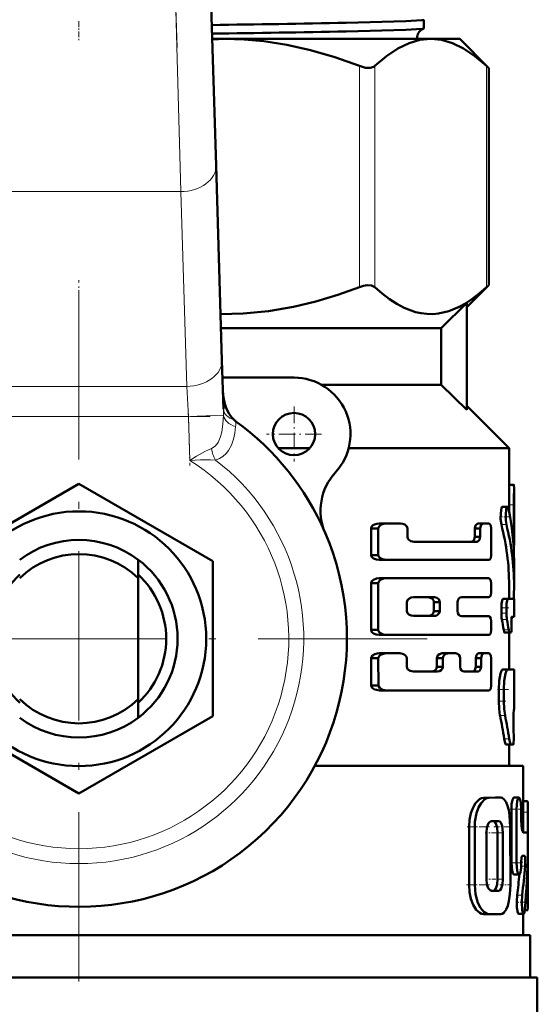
# Model space of a CAD drawing. Extents: x -1358 to 1757, y -1691 to 755.
# Tile 32 of 100: x 293 to 329, y -1072 to -1002. Entities that reach past the tile are written whole.
import ezdxf

# ---------------------------------------------------------------- set-up
doc = ezdxf.new("R2010")
doc.units = 0
doc.linetypes.add('DASHDOT', pattern=[18.5, 12, -3, 0.5, -3])

msp = doc.modelspace()

# ---------------------------------------------------------------- linework, layer by layer
at = {"color": 7, "linetype": 'DASHDOT', "lineweight": 18}
for p, q in [((303.754, -1003.873), (301.049, -915.326)), ((296.791, -1021.073), (296.791, -1070.473)), ((321.491, -1045.773), (272.091, -1045.773))]:
    msp.add_line(p, q, dxfattribs=at)
at = {"color": 7, "lineweight": 18}
for p, q in [((304.012, -1014.095), (303.526, -996.418)), ((316.69, -1020.855), (316.69, -1005.191)), ((317.773, -1020.855), (317.773, -1005.191)), ((325.698, -1020.855), (325.698, -1005.191)), ((304.012, -1014.095), (289.57, -1014.095)), ((304.434, -1027.894), (304.012, -1014.095)), ((289.148, -1027.894), (304.434, -1027.894)), ((304.553, -1030.016), (304.434, -1027.894)), ((304.553, -1030.016), (289.029, -1030.016)), ((304.553, -1030.016), (307.041, -1029.94)), ((304.648, -1033.138), (304.553, -1030.016)), ((327.284, -1036.298), (327.634, -1036.298)), ((326.744, -1037.688), (327.1, -1037.688)), ((327.562, -1038.594), (327.634, -1038.594)), ((326.744, -1043.587), (327.1, -1043.587)), ((326.744, -1043.961), (327.1, -1043.961)), ((326.779, -1044.412), (327.135, -1044.412)), ((326.907, -1045.154), (327.262, -1045.154)), ((327.291, -1045.405), (327.305, -1045.405)), ((326.837, -1047.961), (327.192, -1047.961)), ((326.555, -1049.379), (326.914, -1049.379)), ((326.555, -1050.21), (326.914, -1050.21)), ((326.645, -1051.211), (327.003, -1051.211)), ((326.943, -1052.86), (327.297, -1052.86)), ((325.48, -1057.05), (325.864, -1057.05)), ((326.326, -1057.036), (326.698, -1057.036)), ((328.291, -1057.288), (328.595, -1057.288)), ((327.453, -1057.859), (327.812, -1057.859)), ((328.291, -1058.062), (328.627, -1058.062)), ((324.453, -1059.114), (324.851, -1059.114)), ((326.478, -1059.524), (326.849, -1059.524)), ((327.452, -1061.657), (327.812, -1061.657)), ((328.144, -1061.885), (328.431, -1061.885)), ((324.454, -1063.223), (324.852, -1063.223)), ((326.479, -1062.808), (326.85, -1062.808)), ((326.174, -1063.633), (326.549, -1063.633)), ((327.859, -1063.954), (328.214, -1063.954)), ((328.463, -1064.247), (328.627, -1064.247))]:
    msp.add_line(p, q, dxfattribs=at)
at = {"color": 7, "lineweight": 50}
for p, q in [((306.025, -996.341), (306.511, -1012.251)), ((321.25, -1001.91), (321.25, -1002.526)), ((306.237, -1003.273), (307.123, -1003.273)), ((307.123, -1003.273), (321.736, -1003.273)), ((321.736, -1003.273), (323.791, -1003.273)), ((323.791, -1003.273), (325.851, -1005.333)), ((325.698, -1005.191), (325.851, -1005.333)), ((325.851, -1020.713), (325.851, -1005.333)), ((306.511, -1012.251), (306.933, -1026.05)), ((325.851, -1020.713), (324.291, -1022.273)), ((325.851, -1020.713), (325.698, -1020.855)), ((322.481, -1023.773), (324.291, -1021.984)), ((324.291, -1029.562), (324.291, -1021.984)), ((306.863, -1023.773), (322.481, -1023.773)), ((322.481, -1023.773), (322.481, -1027.773)), ((306.933, -1026.05), (307.038, -1029.504)), ((312.041, -1027.273), (306.97, -1027.273)), ((313.977, -1027.773), (322.481, -1027.773)), ((322.481, -1027.773), (324.291, -1029.562)), ((324.291, -1029.273), (327.291, -1032.273)), ((310.923, -1032.273), (313.159, -1032.273)), ((315.914, -1032.273), (327.291, -1032.273)), ((327.291, -1032.273), (327.291, -1035.099)), ((287.291, -1040.288), (296.791, -1034.803)), ((296.791, -1034.803), (306.291, -1040.288)), ((327.291, -1034.863), (327.631, -1034.863)), ((327.291, -1034.863), (327.308, -1034.863)), ((327.641, -1035.099), (327.641, -1039.163)), ((326.821, -1036.425), (327.177, -1036.425)), ((327.284, -1036.298), (327.284, -1036.739)), ((327.634, -1038.594), (327.634, -1036.298)), ((318.016, -1037.963), (317.504, -1037.963)), ((317.504, -1037.963), (317.504, -1039.842)), ((318.016, -1039.842), (318.016, -1037.963)), ((318.587, -1037.616), (318.089, -1037.616)), ((318.587, -1037.616), (319.589, -1037.616)), ((320.084, -1038.561), (320.084, -1037.963)), ((325.236, -1037.963), (324.856, -1037.963)), ((324.856, -1037.963), (324.856, -1038.561)), ((325.463, -1037.616), (325.086, -1037.616)), ((325.236, -1038.561), (325.236, -1037.963)), ((325.463, -1037.616), (325.835, -1037.616)), ((326.028, -1039.842), (326.028, -1037.963)), ((325.236, -1038.561), (324.856, -1038.561)), ((320.555, -1038.908), (324.996, -1038.908)), ((327.607, -1039.168), (327.641, -1039.168)), ((327.641, -1039.168), (327.641, -1039.163)), ((300.991, -1041.488), (300.991, -1040.173)), ((318.016, -1039.842), (317.504, -1039.842)), ((318.587, -1040.192), (318.089, -1040.192)), ((318.587, -1040.192), (325.835, -1040.192)), ((327.641, -1040.248), (327.641, -1042.003)), ((306.291, -1040.288), (306.291, -1051.258)), ((300.991, -1041.488), (300.991, -1050.058)), ((318.587, -1041.493), (318.089, -1041.493)), ((318.587, -1041.493), (325.835, -1041.493)), ((318.016, -1041.844), (317.504, -1041.844)), ((317.504, -1041.844), (317.504, -1045.156)), ((318.016, -1045.156), (318.016, -1041.844)), ((326.028, -1042.479), (326.028, -1041.844)), ((327.291, -1042.002), (327.291, -1042.95)), ((320.51, -1042.841), (321.99, -1042.841)), ((323.935, -1042.831), (325.835, -1042.831)), ((326.859, -1042.95), (327.214, -1042.95)), ((327.214, -1042.95), (327.641, -1042.95)), ((327.641, -1042.95), (327.641, -1044.225)), ((320.036, -1043.815), (320.036, -1043.185)), ((322.374, -1043.185), (321.951, -1043.185)), ((321.951, -1043.185), (321.951, -1043.815)), ((322.374, -1043.815), (322.374, -1043.185)), ((323.627, -1043.818), (323.627, -1043.182)), ((326.744, -1043.587), (326.744, -1043.961)), ((327.1, -1043.961), (327.1, -1043.587)), ((320.51, -1044.16), (321.99, -1044.16)), ((322.374, -1043.815), (321.951, -1043.815)), ((323.935, -1044.169), (325.835, -1044.169)), ((327.477, -1044.225), (327.641, -1044.225)), ((326.028, -1045.156), (326.028, -1044.521)), ((327.456, -1044.797), (327.453, -1044.77)), ((318.016, -1045.156), (317.504, -1045.156)), ((318.587, -1045.507), (318.089, -1045.507)), ((318.587, -1045.507), (325.835, -1045.507)), ((326.976, -1045.341), (327.33, -1045.341)), ((327.291, -1045.341), (327.291, -1047.957)), ((327.305, -1045.405), (327.291, -1045.466)), ((327.305, -1045.405), (327.318, -1045.341)), ((327.33, -1045.341), (327.43, -1045.341)), ((318.019, -1047.16), (317.507, -1047.16)), ((317.518, -1049.088), (317.507, -1047.16)), ((318.029, -1049.088), (318.019, -1047.16)), ((318.59, -1046.809), (318.092, -1046.809)), ((318.59, -1046.809), (319.539, -1046.809)), ((320.036, -1047.758), (320.036, -1047.158)), ((322.594, -1047.158), (322.174, -1047.158)), ((322.174, -1047.158), (322.174, -1047.758)), ((322.95, -1046.809), (322.536, -1046.809)), ((322.594, -1047.758), (322.594, -1047.158)), ((322.95, -1046.809), (323.498, -1046.809)), ((323.812, -1047.758), (323.812, -1047.158)), ((325.305, -1047.158), (324.926, -1047.158)), ((324.926, -1047.158), (324.926, -1047.758)), ((325.528, -1046.809), (325.152, -1046.809)), ((325.305, -1047.758), (325.305, -1047.158)), ((325.528, -1046.809), (325.835, -1046.809)), ((326.028, -1049.086), (326.028, -1047.158)), ((322.594, -1047.758), (322.174, -1047.758)), ((325.305, -1047.758), (324.926, -1047.758)), ((320.51, -1048.106), (322.221, -1048.106)), ((324.111, -1048.106), (325.069, -1048.106)), ((327.291, -1047.953), (327.641, -1047.957)), ((327.641, -1047.957), (327.641, -1050.791)), ((318.029, -1049.088), (317.518, -1049.088)), ((318.6, -1049.432), (318.102, -1049.432)), ((318.6, -1049.432), (325.835, -1049.432)), ((326.555, -1050.21), (326.555, -1049.379)), ((326.914, -1050.21), (326.914, -1049.379)), ((300.991, -1050.058), (300.991, -1051.373)), ((296.791, -1056.743), (287.291, -1051.258)), ((306.291, -1051.258), (296.791, -1056.743)), ((327.641, -1050.791), (327.627, -1050.792)), ((327.61, -1052.063), (327.607, -1052.002)), ((327.079, -1053.274), (327.431, -1053.274)), ((327.291, -1053.274), (327.291, -1054.773)), ((327.584, -1053.273), (327.431, -1053.274)), ((313.524, -1054.773), (328.291, -1054.773)), ((328.291, -1054.773), (328.291, -1059.505)), ((326.326, -1057.036), (325.48, -1057.05)), ((326.698, -1057.036), (325.864, -1057.05)), ((326.328, -1057.036), (326.701, -1057.036)), ((327.635, -1057.035), (327.993, -1057.035)), ((328.291, -1057.288), (328.576, -1057.288)), ((328.576, -1057.288), (328.595, -1057.288)), ((327.453, -1057.859), (327.453, -1061.657)), ((327.812, -1057.859), (327.812, -1061.657)), ((328.15, -1058.591), (328.15, -1057.859)), ((328.627, -1059.832), (328.627, -1058.062)), ((326.547, -1058.699), (326.045, -1058.7)), ((327.378, -1063.219), (327.377, -1059.097)), ((324.454, -1063.223), (324.453, -1059.114)), ((324.852, -1063.223), (324.851, -1059.114)), ((325.677, -1062.81), (325.677, -1059.526)), ((326.479, -1062.808), (326.479, -1059.524)), ((326.85, -1062.808), (326.85, -1059.524)), ((328.299, -1059.506), (328.599, -1059.506)), ((328.228, -1061.153), (328.387, -1061.153)), ((328.627, -1064.247), (328.627, -1061.014)), ((328.15, -1061.609), (328.15, -1061.657)), ((327.635, -1062.48), (327.992, -1062.48)), ((326.174, -1063.633), (326.03, -1063.634)), ((326.549, -1063.633), (326.047, -1063.635)), ((325.482, -1065.285), (325.865, -1065.285)), ((326.703, -1065.283), (325.866, -1065.285)), ((327.962, -1065.272), (328.316, -1065.272)), ((328.291, -1065.272), (328.291, -1066.773)), ((328.396, -1065.019), (328.595, -1065.019)), ((264.791, -1066.773), (328.791, -1066.773)), ((328.791, -1066.773), (328.791, -1069.773)), ((264.291, -1069.773), (296.791, -1069.773)), ((296.791, -1069.773), (329.291, -1069.773)), ((329.291, -1069.773), (329.291, -1072.886))]:
    msp.add_line(p, q, dxfattribs=at)
at = {"color": 7, "linetype": 'DASHDOT', "lineweight": 18, "ltscale": 0.034837}
msp.add_line((296.791, -1002.013), (296.791, -1003.407), dxfattribs=at)
at = {"color": 7, "linetype": 'DASHDOT', "lineweight": 18, "ltscale": 0.09317}
msp.add_line((296.791, -1024.084), (296.791, -1020.357), dxfattribs=at)
at = {"color": 7, "linetype": 'DASHDOT', "lineweight": 18, "ltscale": 0.097409}
msp.add_line((304.541, -1029.615), (304.66, -1033.51), dxfattribs=at)
at = {"color": 7, "linetype": 'DASHDOT', "lineweight": 18, "ltscale": 0.097501}
for p, q in [((312.041, -1029.323), (312.041, -1033.223)), ((313.991, -1031.273), (310.091, -1031.273))]:
    msp.add_line(p, q, dxfattribs=at)
at = {"color": 7, "linetype": 'DASHDOT', "lineweight": 18, "ltscale": 0.465709}
msp.add_line((287.477, -1030.016), (306.105, -1030.016), dxfattribs=at)
at = {"color": 7, "linetype": 'DASHDOT', "lineweight": 18, "ltscale": 0.000517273}
msp.add_line((327.289, -1035.437), (327.31, -1035.437), dxfattribs=at)
at = {"color": 7, "linetype": 'DASHDOT', "lineweight": 18, "ltscale": 0.010733}
msp.add_line((327.248, -1036.298), (327.678, -1036.298), dxfattribs=at)
at = {"color": 7, "linetype": 'DASHDOT', "lineweight": 18, "ltscale": 0.017413}
msp.add_line((326.609, -1037.127), (327.306, -1037.127), dxfattribs=at)
at = {"color": 7, "linetype": 'DASHDOT', "lineweight": 18, "ltscale": 0.002367}
msp.add_line((327.554, -1038.594), (327.649, -1038.594), dxfattribs=at)
at = {"color": 7, "linetype": 'DASHDOT', "lineweight": 18, "ltscale": 0.014499}
msp.add_line((326.682, -1043.587), (327.262, -1043.587), dxfattribs=at)
at = {"color": 7, "linetype": 'DASHDOT', "lineweight": 18, "ltscale": 0.011736}
msp.add_line((326.704, -1043.961), (327.174, -1043.961), dxfattribs=at)
at = {"color": 7, "linetype": 'DASHDOT', "lineweight": 18, "ltscale": 0.001123}
msp.add_line((327.426, -1045.022), (327.471, -1045.022), dxfattribs=at)
at = {"color": 7, "linetype": 'DASHDOT', "lineweight": 18, "ltscale": 0.001088}
msp.add_line((327.48, -1044.544), (327.437, -1044.544), dxfattribs=at)
at = {"color": 7, "linetype": 'DASHDOT', "lineweight": 18, "ltscale": 0.020023}
msp.add_line((326.458, -1049.378), (327.259, -1049.378), dxfattribs=at)
at = {"color": 7, "linetype": 'DASHDOT', "lineweight": 18, "ltscale": 0.014108}
msp.add_line((326.486, -1050.208), (327.05, -1050.208), dxfattribs=at)
at = {"color": 7, "linetype": 'DASHDOT', "lineweight": 18, "ltscale": 0.000959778}
msp.add_line((327.63, -1051.5), (327.591, -1051.5), dxfattribs=at)
at = {"color": 7, "linetype": 'DASHDOT', "lineweight": 18, "ltscale": 0.001202}
msp.add_line((327.58, -1052.564), (327.628, -1052.564), dxfattribs=at)
at = {"color": 7, "linetype": 'DASHDOT', "lineweight": 18, "ltscale": 0.021974}
msp.add_line((327.361, -1057.859), (328.24, -1057.859), dxfattribs=at)
at = {"color": 7, "linetype": 'DASHDOT', "lineweight": 18, "ltscale": 0.010201}
msp.add_line((328.257, -1058.062), (328.665, -1058.062), dxfattribs=at)
at = {"color": 7, "linetype": 'DASHDOT', "lineweight": 18, "ltscale": 0.033037}
msp.add_line((326.215, -1059.099), (327.537, -1059.099), dxfattribs=at)
at = {"color": 7, "linetype": 'DASHDOT', "lineweight": 18, "ltscale": 0.005054}
msp.add_line((328.316, -1058.591), (328.114, -1058.591), dxfattribs=at)
at = {"color": 7, "linetype": 'DASHDOT', "lineweight": 18, "ltscale": 0.042322}
msp.add_line((324.312, -1059.113), (326.005, -1059.113), dxfattribs=at)
at = {"color": 7, "linetype": 'DASHDOT', "lineweight": 18, "ltscale": 0.012238}
msp.add_line((325.597, -1059.525), (326.086, -1059.525), dxfattribs=at)
at = {"color": 7, "linetype": 'DASHDOT', "lineweight": 18, "ltscale": 0.020308}
msp.add_line((326.12, -1059.524), (326.932, -1059.524), dxfattribs=at)
at = {"color": 7, "linetype": 'DASHDOT', "lineweight": 18, "ltscale": 0.001048}
msp.add_line((328.595, -1060.421), (328.637, -1060.421), dxfattribs=at)
at = {"color": 7, "linetype": 'DASHDOT', "lineweight": 18, "ltscale": 0.022171}
msp.add_line((327.352, -1061.657), (328.239, -1061.657), dxfattribs=at)
at = {"color": 7, "linetype": 'DASHDOT', "lineweight": 18, "ltscale": 0.009312}
msp.add_line((328.48, -1061.611), (328.107, -1061.611), dxfattribs=at)
at = {"color": 7, "linetype": 'DASHDOT', "lineweight": 18, "ltscale": 0.043356}
msp.add_line((324.277, -1063.222), (326.011, -1063.222), dxfattribs=at)
at = {"color": 7, "linetype": 'DASHDOT', "lineweight": 18, "ltscale": 0.01142}
msp.add_line((325.628, -1062.809), (326.085, -1062.809), dxfattribs=at)
at = {"color": 7, "linetype": 'DASHDOT', "lineweight": 18, "ltscale": 0.02124}
msp.add_line((326.103, -1062.808), (326.953, -1062.808), dxfattribs=at)
at = {"color": 7, "linetype": 'DASHDOT', "lineweight": 18, "ltscale": 0.020262}
msp.add_line((326.636, -1063.221), (327.446, -1063.221), dxfattribs=at)
at = {"color": 7, "linetype": 'DASHDOT', "lineweight": 18, "ltscale": 0.017355}
msp.add_line((327.767, -1064.448), (328.461, -1064.448), dxfattribs=at)
at = {"color": 7, "linetype": 'DASHDOT', "lineweight": 18, "ltscale": 0.007133}
msp.add_line((328.372, -1064.246), (328.657, -1064.246), dxfattribs=at)
at = {"color": 7, "lineweight": 50}
for points in [[(321.25, -1001.91), (321.25, -1001.911), (321.249, -1001.914), (321.245, -1001.916), (321.234, -1001.922), (321.104, -1001.945), (319.961, -1002.014), (315.745, -1002.129)], [(321.237, -1002.536), (321.146, -1002.555), (320.714, -1002.592), (319.962, -1002.629), (315.745, -1002.742)], [(316.69, -1005.191), (314.929, -1004.564), (313.214, -1004.066), (311.539, -1003.693), (309.891, -1003.439), (308.504, -1003.314), (307.123, -1003.273)], [(321.736, -1003.273), (320.97, -1003.347), (320.197, -1003.571), (319.411, -1003.948), (318.606, -1004.485), (317.773, -1005.191)], [(325.698, -1005.191), (324.866, -1004.485), (324.06, -1003.948), (323.274, -1003.571), (322.502, -1003.347), (321.736, -1003.273)], [(316.69, -1005.191), (317.1, -1005.31), (317.443, -1005.328), (317.707, -1005.242), (317.773, -1005.191)], [(317.773, -1020.855), (317.543, -1020.736), (317.225, -1020.719), (316.963, -1020.767), (316.69, -1020.855)], [(306.833, -1022.771), (308.447, -1022.735), (310.234, -1022.564), (312.006, -1022.261), (313.589, -1021.881), (315.152, -1021.409), (316.69, -1020.855)], [(317.773, -1020.855), (318.292, -1021.313), (318.818, -1021.717), (319.326, -1022.049), (319.839, -1022.322), (320.649, -1022.624), (321.058, -1022.715), (321.468, -1022.764), (321.876, -1022.771), (322.284, -1022.735), (323.024, -1022.564), (323.758, -1022.261), (324.208, -1022.011), (324.653, -1021.717), (325.179, -1021.313), (325.698, -1020.855)], [(307, -1028.24), (307.04, -1028.686), (307.134, -1029.124), (307.266, -1029.496), (307.446, -1029.846), (307.612, -1030.08), (307.812, -1030.287)], [(327.631, -1034.863), (327.632, -1034.864), (327.633, -1034.865), (327.634, -1034.869), (327.636, -1034.884), (327.641, -1035.098)], [(326.821, -1036.425), (326.813, -1036.427), (326.798, -1036.438), (326.782, -1036.46), (326.753, -1036.532), (326.698, -1036.872), (326.692, -1037.283), (326.744, -1037.688)], [(327.177, -1036.425), (327.166, -1036.428), (327.146, -1036.447), (327.126, -1036.484), (327.091, -1036.603), (327.048, -1036.98), (327.056, -1037.397), (327.1, -1037.688)], [(327.248, -1036.566), (327.208, -1036.449), (327.192, -1036.431), (327.177, -1036.425)], [(318.089, -1037.616), (317.913, -1037.634), (317.743, -1037.685), (317.615, -1037.762), (317.52, -1037.885), (317.504, -1037.963)], [(318.587, -1037.616), (318.414, -1037.634), (318.247, -1037.686), (318.151, -1037.741), (318.07, -1037.819), (318.016, -1037.963)], [(320.084, -1037.963), (320.043, -1037.824), (319.894, -1037.689), (319.746, -1037.635), (319.589, -1037.616)], [(325.086, -1037.616), (324.992, -1037.648), (324.909, -1037.743), (324.856, -1037.963)], [(325.463, -1037.616), (325.37, -1037.648), (325.289, -1037.742), (325.236, -1037.963)], [(326.028, -1037.963), (325.986, -1037.743), (325.907, -1037.641), (325.835, -1037.616)], [(320.555, -1038.908), (320.32, -1038.86), (320.163, -1038.751), (320.107, -1038.665), (320.084, -1038.561)], [(324.856, -1038.561), (324.822, -1038.739), (324.759, -1038.84), (324.678, -1038.895), (324.613, -1038.908)], [(325.236, -1038.561), (325.203, -1038.738), (325.141, -1038.84), (325.061, -1038.895), (324.996, -1038.908)], [(318.089, -1040.192), (317.878, -1040.166), (317.673, -1040.086), (317.559, -1039.987), (317.504, -1039.842)], [(318.016, -1039.842), (318.031, -1039.919), (318.121, -1040.042), (318.313, -1040.147), (318.587, -1040.192)], [(325.835, -1040.192), (325.891, -1040.177), (325.926, -1040.151), (325.985, -1040.065), (326.028, -1039.842)], [(318.089, -1041.493), (317.878, -1041.518), (317.674, -1041.599), (317.558, -1041.699), (317.504, -1041.844)], [(318.587, -1041.493), (318.381, -1041.518), (318.18, -1041.599), (318.068, -1041.7), (318.016, -1041.844)], [(326.028, -1041.844), (326.003, -1041.669), (325.933, -1041.541), (325.888, -1041.507), (325.835, -1041.493)], [(320.51, -1042.841), (320.343, -1042.864), (320.182, -1042.938), (320.086, -1043.033), (320.036, -1043.185)], [(321.951, -1043.185), (321.921, -1043.054), (321.852, -1042.954), (321.761, -1042.889), (321.56, -1042.841)], [(322.374, -1043.185), (322.363, -1043.104), (322.3, -1042.98), (322.174, -1042.882), (321.99, -1042.841)], [(323.627, -1043.182), (323.648, -1043.056), (323.718, -1042.935), (323.815, -1042.86), (323.935, -1042.831)], [(325.835, -1042.831), (325.891, -1042.816), (325.926, -1042.79), (325.985, -1042.703), (326.028, -1042.479)], [(326.859, -1042.95), (326.852, -1042.951), (326.837, -1042.963), (326.822, -1042.986), (326.795, -1043.063), (326.757, -1043.3), (326.744, -1043.587)], [(327.214, -1042.95), (327.207, -1042.951), (327.192, -1042.963), (327.177, -1042.986), (327.151, -1043.062), (327.113, -1043.299), (327.1, -1043.587)], [(320.036, -1043.815), (320.088, -1043.97), (320.185, -1044.064), (320.344, -1044.136), (320.51, -1044.16)], [(321.56, -1044.16), (321.689, -1044.14), (321.809, -1044.082), (321.921, -1043.946), (321.951, -1043.815)], [(321.99, -1044.16), (322.108, -1044.143), (322.22, -1044.092), (322.336, -1043.964), (322.374, -1043.815)], [(323.935, -1044.169), (323.832, -1044.148), (323.737, -1044.085), (323.659, -1043.971), (323.627, -1043.818)], [(326.028, -1044.521), (326.003, -1044.346), (325.933, -1044.217), (325.888, -1044.183), (325.835, -1044.169)], [(327.453, -1044.77), (327.455, -1044.302), (327.466, -1044.241), (327.471, -1044.231), (327.473, -1044.227), (327.475, -1044.225), (327.477, -1044.225)], [(326.907, -1045.154), (326.942, -1045.298), (326.962, -1045.334), (326.971, -1045.34), (326.976, -1045.341)], [(327.262, -1045.154), (327.296, -1045.298), (327.316, -1045.334), (327.325, -1045.34), (327.33, -1045.341)], [(327.43, -1045.341), (327.433, -1045.34), (327.435, -1045.339), (327.438, -1045.333), (327.443, -1045.319), (327.452, -1045.274), (327.466, -1045.04), (327.456, -1044.797)], [(318.089, -1045.507), (317.877, -1045.482), (317.673, -1045.401), (317.558, -1045.301), (317.504, -1045.156)], [(318.016, -1045.156), (318.031, -1045.233), (318.12, -1045.356), (318.244, -1045.435), (318.38, -1045.482), (318.587, -1045.507)], [(325.835, -1045.507), (325.891, -1045.492), (325.926, -1045.467), (325.985, -1045.38), (326.028, -1045.156)], [(318.092, -1046.809), (317.926, -1046.824), (317.763, -1046.871), (317.615, -1046.958), (317.523, -1047.083), (317.507, -1047.16)], [(318.59, -1046.809), (318.382, -1046.834), (318.182, -1046.916), (318.071, -1047.016), (318.019, -1047.16)], [(320.036, -1047.158), (320.012, -1047.051), (319.952, -1046.963), (319.846, -1046.882), (319.725, -1046.834), (319.539, -1046.809)], [(322.536, -1046.809), (322.35, -1046.86), (322.246, -1046.951), (322.182, -1047.09), (322.174, -1047.158)], [(323.812, -1047.158), (323.79, -1047.031), (323.72, -1046.91), (323.622, -1046.837), (323.498, -1046.809)], [(325.152, -1046.809), (325.059, -1046.841), (324.978, -1046.936), (324.926, -1047.158)], [(325.528, -1046.809), (325.437, -1046.841), (325.358, -1046.934), (325.305, -1047.158)], [(326.028, -1047.158), (326.003, -1046.983), (325.933, -1046.856), (325.888, -1046.822), (325.835, -1046.809)], [(320.51, -1048.106), (320.274, -1048.058), (320.117, -1047.951), (320.06, -1047.863), (320.036, -1047.758)], [(322.174, -1047.758), (322.146, -1047.889), (322.08, -1047.989), (321.991, -1048.057), (321.795, -1048.106)], [(322.594, -1047.758), (322.567, -1047.888), (322.481, -1048.009), (322.366, -1048.079), (322.221, -1048.106)], [(324.111, -1048.106), (324.011, -1048.085), (323.919, -1048.023), (323.843, -1047.91), (323.812, -1047.758)], [(324.926, -1047.758), (324.893, -1047.936), (324.831, -1048.037), (324.751, -1048.093), (324.686, -1048.106)], [(325.305, -1047.758), (325.272, -1047.936), (325.211, -1048.037), (325.132, -1048.093), (325.069, -1048.106)], [(326.837, -1047.961), (326.819, -1047.965), (326.782, -1047.995), (326.745, -1048.052), (326.677, -1048.241), (326.586, -1048.759), (326.555, -1049.379)], [(327.192, -1047.961), (327.174, -1047.965), (327.138, -1047.995), (327.102, -1048.052), (327.034, -1048.241), (326.945, -1048.76), (326.914, -1049.379)], [(318.102, -1049.432), (317.892, -1049.407), (317.754, -1049.362), (317.59, -1049.25), (317.534, -1049.165), (317.518, -1049.088)], [(318.029, -1049.088), (318.045, -1049.164), (318.136, -1049.286), (318.328, -1049.389), (318.6, -1049.432)], [(325.835, -1049.432), (325.89, -1049.418), (325.942, -1049.376), (325.985, -1049.307), (326.028, -1049.086)], [(326.555, -1050.21), (326.578, -1050.741), (326.645, -1051.211)], [(326.914, -1050.21), (326.937, -1050.741), (327.003, -1051.211)], [(327.607, -1052.002), (327.604, -1051.089), (327.622, -1050.809), (327.625, -1050.794), (327.626, -1050.792), (327.627, -1050.792)], [(327.584, -1053.273), (327.586, -1053.271), (327.588, -1053.269), (327.592, -1053.26), (327.604, -1053.162), (327.615, -1052.914), (327.61, -1052.063)], [(326.943, -1052.86), (327.014, -1053.178), (327.053, -1053.258), (327.07, -1053.272), (327.079, -1053.274)], [(327.297, -1052.86), (327.367, -1053.179), (327.406, -1053.258), (327.423, -1053.272), (327.431, -1053.274)], [(325.48, -1057.05), (325.336, -1057.075), (325.191, -1057.146), (324.918, -1057.418), (324.732, -1057.74), (324.587, -1058.131), (324.489, -1058.598), (324.453, -1059.114)], [(325.864, -1057.05), (325.721, -1057.075), (325.579, -1057.146), (325.309, -1057.419), (325.125, -1057.742), (324.983, -1058.133), (324.868, -1058.757), (324.851, -1059.114)], [(327.377, -1059.097), (327.33, -1058.299), (327.27, -1057.931), (327.184, -1057.605), (327.077, -1057.346), (326.948, -1057.158), (326.8, -1057.054), (326.698, -1057.036)], [(327.635, -1057.035), (327.623, -1057.037), (327.598, -1057.054), (327.574, -1057.088), (327.529, -1057.197), (327.472, -1057.499), (327.453, -1057.859)], [(327.993, -1057.035), (327.983, -1057.036), (327.965, -1057.046), (327.946, -1057.066), (327.911, -1057.132), (327.864, -1057.294), (327.812, -1057.859)], [(328.15, -1057.859), (328.122, -1057.378), (328.086, -1057.187), (328.035, -1057.062), (328.015, -1057.042), (327.993, -1057.035)], [(328.595, -1057.288), (328.598, -1057.29), (328.6, -1057.293), (328.603, -1057.302), (328.615, -1057.406), (328.627, -1058.062)], [(326.045, -1058.7), (325.973, -1058.718), (325.903, -1058.768), (325.839, -1058.848), (325.72, -1059.144), (325.677, -1059.526)], [(326.478, -1059.524), (326.447, -1059.157), (326.356, -1058.859), (326.287, -1058.756), (326.249, -1058.724), (326.187, -1058.7)], [(326.849, -1059.524), (326.834, -1059.263), (326.79, -1059.025), (326.696, -1058.802), (326.636, -1058.734), (326.547, -1058.699)], [(328.299, -1059.506), (328.291, -1059.504), (328.274, -1059.491), (328.258, -1059.466), (328.227, -1059.38), (328.17, -1059.031), (328.15, -1058.591)], [(328.628, -1060.97), (328.63, -1060.007), (328.619, -1059.624), (328.608, -1059.524), (328.604, -1059.512), (328.602, -1059.508), (328.6, -1059.506), (328.599, -1059.506)], [(328.15, -1061.609), (328.17, -1061.307), (328.194, -1061.2), (328.209, -1061.168), (328.216, -1061.159), (328.224, -1061.154), (328.228, -1061.153)], [(328.387, -1061.153), (328.391, -1061.155), (328.394, -1061.157), (328.4, -1061.164), (328.407, -1061.183), (328.421, -1061.245), (328.44, -1061.497), (328.431, -1061.885)], [(327.452, -1061.657), (327.501, -1062.203), (327.558, -1062.397), (327.591, -1062.454), (327.608, -1062.471), (327.635, -1062.48)], [(327.812, -1061.657), (327.86, -1062.203), (327.916, -1062.397), (327.949, -1062.454), (327.966, -1062.471), (327.992, -1062.48)], [(327.992, -1062.48), (328.004, -1062.478), (328.028, -1062.461), (328.05, -1062.428), (328.088, -1062.319), (328.135, -1062.019), (328.15, -1061.657)], [(324.454, -1063.223), (324.489, -1063.729), (324.588, -1064.204), (324.752, -1064.635), (324.964, -1064.976), (325.209, -1065.2), (325.345, -1065.264), (325.482, -1065.285)], [(324.852, -1063.223), (324.911, -1063.886), (325.078, -1064.481), (325.266, -1064.852), (325.493, -1065.122), (325.739, -1065.266), (325.866, -1065.285)], [(325.677, -1062.81), (325.723, -1063.2), (325.815, -1063.446), (325.944, -1063.6), (326.047, -1063.635)], [(326.174, -1063.633), (326.238, -1063.616), (326.279, -1063.586), (326.352, -1063.484), (326.447, -1063.182), (326.479, -1062.808)], [(326.549, -1063.633), (326.612, -1063.616), (326.653, -1063.586), (326.725, -1063.484), (326.819, -1063.182), (326.85, -1062.808)], [(326.703, -1065.283), (326.808, -1065.263), (326.907, -1065.201), (327.082, -1064.967), (327.191, -1064.696), (327.275, -1064.367), (327.347, -1063.876), (327.378, -1063.219)], [(327.859, -1063.954), (327.831, -1064.382), (327.847, -1064.825), (327.911, -1065.2), (327.936, -1065.252), (327.949, -1065.267), (327.962, -1065.272)], [(328.214, -1063.954), (328.186, -1064.471), (328.219, -1064.981), (328.265, -1065.199), (328.292, -1065.256), (328.308, -1065.27), (328.316, -1065.272)], [(328.627, -1064.247), (328.619, -1064.811), (328.606, -1064.985), (328.602, -1065.008), (328.599, -1065.015), (328.597, -1065.018), (328.596, -1065.019), (328.595, -1065.019)], [(328.316, -1065.272), (328.323, -1065.27), (328.337, -1065.257), (328.351, -1065.232), (328.375, -1065.147), (328.404, -1064.942)]]:
    msp.add_lwpolyline(points, dxfattribs=at)
at = {"color": 7, "lineweight": 18}
for points in [[(306.187, -1032.303), (306.452, -1032.129), (306.656, -1031.86), (306.811, -1031.512), (306.917, -1031.126), (307.005, -1030.557), (307.041, -1029.94)], [(307.903, -1030.747), (307.85, -1031.198), (307.753, -1031.637), (307.606, -1032.05), (307.397, -1032.432), (307.219, -1032.657), (307.006, -1032.852), (306.758, -1033.008), (306.48, -1033.116)], [(304.648, -1033.138), (305.136, -1032.836), (305.766, -1032.49), (306.187, -1032.303)], [(306.48, -1033.116), (306.131, -1033.103), (305.403, -1033.108), (304.648, -1033.138)]]:
    msp.add_lwpolyline(points, dxfattribs=at)
at = {"color": 7, "lineweight": 50}
for centre, radius in [((312.041, -1031.273), 1.5), ((296.791, -1045.773), 9.025)]:
    msp.add_circle(centre, radius, dxfattribs=at)
for centre, radius, start, end in [((285.534, 551.342), 1553.766, 270.762349, 271.114117), ((321.511, -1003.222), 0.739, 111.80375, 172.97369), ((321.234, -1002.518), 0.0181, 277.78616, 334.41925), ((285.621, 568.058), 1571.09, 270.751455, 271.098647), ((307.124, -1026.341), 23.067, 90.00062, 92.20184), ((321.518, -1003.225), 0.746, 172.79771, 183.69087), ((312.041, -1031.273), 4, 317.33434, 90), ((308.772, -1029.193), 1.456, 228.7463, 234.09005), ((296.791, -1045.773), 19, 23.24767, 54.15282), ((317.924, -1036.695), 4, 137.33434, 203.24766), ((447.006, -1036.47), 119.722, 179.34356, 179.91754), ((448.974, -1036.473), 121.34, 179.351, 179.91752), ((310.137, -1040.257), 17.504, 0.02717, 12.17292), ((309.926, -1042.016), 17.365, 0.04463, 14.43125), ((310.081, -1042.016), 17.56, 0.042, 14.26665), ((296.791, -1045.773), 19, 161.68764, 23.24767), ((296.791, -1045.773), 7, 53.1301, 126.8699), ((350.376, -1038.629), 22.742, 179.91199, 181.35821), ((296.791, -1045.773), 6, 45.573, 134.427), ((296.791, -1045.773), 7, 306.8699, 53.1301), ((296.791, -1045.773), 6.188, 132.74385, 227.25615), ((296.791, -1045.773), 6.188, 312.74385, 47.25615), ((310.278, -1042.002), 17.363, 356.87211, 359.99853), ((329.366, -1043.988), 2.622, 179.40269, 189.30047), ((296.791, -1049.978), 30.5, 9.09853, 10.51404), ((329.756, -1043.988), 2.656, 179.41634, 189.18486), ((296.791, -1049.978), 30.85, 8.99444, 10.39343), ((310.067, -1041.982), 17.575, 351.37093, 352.66655), ((322.949, -1047.166), 0.356, 89.95451, 178.83212), ((326.895, -1027.139), 20.822, 269.8396, 271.08925), ((327.248, -1027.812), 20.149, 269.84186, 271.11839), ((296.791, -1045.773), 6, 225.573, 314.427), ((296.791, -1045.773), 7, 233.1301, 306.8699), ((296.888, -1057.444), 30.403, 8.67277, 11.83041), ((296.889, -1057.444), 30.752, 8.57363, 11.6943), ((272.24, -1059.774), 56.401, 354.74291, 358.78504), ((272.736, -1057.071), 55.903, 352.92798, 355.05959), ((273.086, -1057.08), 55.203, 352.8472, 354.4033)]:
    msp.add_arc(centre, radius, start, end, dxfattribs=at)
at = {"color": 7, "lineweight": 18}
for centre, radius, start, end in [((297.835, -1029.773), 9.207, 358.96019, 1.67428), ((302.303, -1030.336), 5.615, 355.80224, 359.63145), ((308.502, -1031.931), 2.345, 189.12701, 210.37971), ((296.791, -1045.773), 15.939, 127.43427, 52.56572), ((296.791, -1045.773), 14.879, 121.87624, 58.12376)]:
    msp.add_arc(centre, radius, start, end, dxfattribs=at)
for centre, major_axis, ratio, start_param, end_param in [((304.012, -1012.328), (2.499, 0.076), 0.706942, 4.690793, 6.283185), ((304.434, -1026.127), (-2.499, -0.076), 0.706942, 1.549201, 3.141593), ((308.538, -1029.458), (1.499, 0.046), 0.621499, 3.141593, 4.188117), ((308.534, -1029.894), (1.498, -0.071), 0.63921, 3.262857, 4.308338)]:
    msp.add_ellipse(centre, major_axis=major_axis, ratio=ratio, start_param=start_param, end_param=end_param, dxfattribs=at)

doc.saveas('drawing.dxf')
